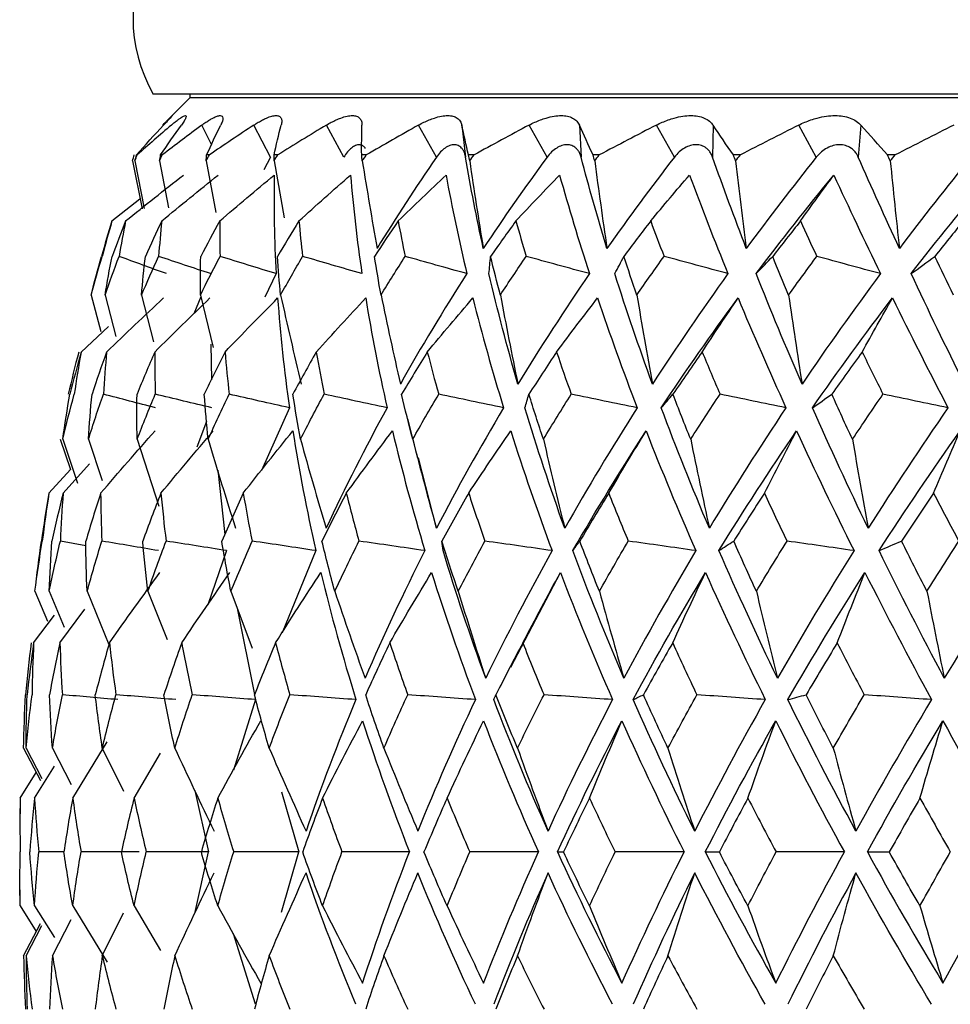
# Paper-space layout '_Back' of a CAD drawing. Header units: millimetres. Extents: x -96 to 25, y -3 to 362.
# Tile 6 of 13: x -22 to -10, y 141 to 154. Entities that reach past the tile are written whole.
import ezdxf

# ---------------------------------------------------------------- set-up
doc = ezdxf.new("R2010")
doc.units = ezdxf.units.MM

psp = doc.layouts.new('_Back')

# ---------------------------------------------------------------- linework, layer by layer
at = {"color": 7, "linetype": 'Continuous', "lineweight": 25}
for p, q in [((20.732, 153.2), (-20.732, 153.2)), ((-20.25, 153.2), (-20.25, 153.15)), ((-20.25, 153.15), (-20.516, 152.884)), ((20.25, 153.15), (-20.25, 153.15)), ((-19.185, 152.367), (-19.405, 152.79)), ((-18.219, 152.367), (-18.447, 152.79)), ((-16.996, 152.367), (-17.231, 152.79)), ((-16.66, 152.79), (-16.611, 152.367)), ((-15.535, 152.367), (-15.773, 152.79)), ((-15.108, 152.79), (-15.087, 152.367)), ((-13.856, 152.367), (-14.093, 152.79)), ((-13.344, 152.79), (-13.351, 152.367)), ((-11.983, 152.367), (-12.215, 152.79)), ((-11.393, 152.79), (-11.428, 152.367)), ((-20.945, 152.397), (-20.953, 152.397)), ((-20.613, 152.397), (-20.635, 152.397)), ((-19.992, 152.397), (-20.028, 152.397)), ((-19.09, 152.397), (-19.139, 152.397)), ((-17.921, 152.397), (-17.982, 152.397)), ((-16.499, 152.397), (-16.572, 152.397)), ((-14.846, 152.397), (-14.929, 152.397)), ((-12.985, 152.397), (-13.077, 152.397)), ((-10.941, 152.397), (-11.042, 152.397)), ((-21.006, 152.317), (-20.881, 151.684)), ((-20.976, 152.317), (-20.852, 151.689)), ((-20.65, 152.317), (-20.53, 151.698)), ((-20.035, 152.317), (-19.907, 151.635)), ((-19.185, 152.367), (-19.274, 152.198)), ((-19.139, 152.317), (-19.004, 151.566)), ((-21.278, 151.525), (-20.908, 151.817)), ((-19.111, 150.83), (-19.262, 150.52)), ((-21.552, 150.548), (-21.426, 150.068)), ((-21.369, 150.548), (-21.227, 150.001)), ((-20.887, 150.548), (-20.729, 149.932)), ((-20.104, 150.523), (-20.198, 150.3)), ((-20.111, 150.548), (-19.941, 149.858)), ((-21.684, 149.796), (-21.324, 150.134)), ((-19.974, 149.898), (-19.966, 149.43)), ((-18.936, 149.06), (-19.306, 148.233)), ((-20.028, 148.879), (-20.158, 148.541)), ((-17.377, 148.914), (-17.246, 148.396)), ((-21.96, 148.645), (-21.826, 148.248)), ((-21.928, 148.645), (-21.733, 148.066)), ((-21.588, 148.645), (-21.408, 148.101)), ((-20.945, 148.645), (-20.661, 147.764)), ((-16.996, 147.472), (-17.234, 148.399)), ((-22.109, 147.933), (-21.826, 148.248)), ((-21.922, 147.933), (-21.576, 148.32)), ((-19.882, 148.236), (-19.789, 147.389)), ((-21.621, 147.239), (-21.958, 147.301)), ((-19.765, 147.176), (-20.014, 146.459)), ((-18.587, 147.176), (-19.032, 146.093)), ((-16.015, 145.637), (-15.359, 146.887)), ((-22.294, 146.639), (-22.128, 146.246)), ((-22.105, 146.639), (-21.908, 146.168)), ((-21.605, 146.639), (-21.317, 145.936)), ((-20.803, 146.639), (-20.551, 146.002)), ((-19.708, 146.639), (-19.427, 145.888)), ((-19.626, 146.418), (-19.396, 145.277)), ((-22.311, 145.96), (-22.037, 146.323)), ((-21.965, 145.96), (-21.637, 146.402)), ((-16.024, 145.642), (-16.156, 145.382)), ((-19.382, 145.21), (-19.676, 144.279)), ((-21.795, 143.911), (-21.343, 144.652)), ((-22.443, 144.571), (-22.22, 144.142)), ((-22.41, 144.571), (-22.202, 144.17)), ((-22.063, 144.571), (-21.817, 144.089)), ((-21.405, 144.571), (-21.124, 144.003)), ((-20.985, 143.911), (-20.638, 144.502)), ((-22.299, 143.911), (-22.037, 144.33)), ((-22.49, 143.911), (-22.276, 144.25)), ((-20.183, 144.012), (-20.004, 143.2)), ((-19.041, 143.994), (-18.81, 143.2)), ((-22.49, 143.911), (-22.495, 143.488)), ((-21.912, 143.2), (-22.243, 143.2)), ((-20.183, 142.388), (-20.004, 143.2)), ((-19.041, 142.406), (-18.81, 143.2)), ((-22.49, 142.489), (-22.495, 142.921)), ((-22.49, 142.489), (-22.276, 142.15)), ((-22.299, 142.489), (-22.037, 142.07)), ((-21.795, 142.489), (-21.343, 141.748)), ((-21.405, 141.829), (-21.124, 142.397)), ((-20.985, 142.489), (-20.638, 141.898)), ((-22.443, 141.829), (-22.22, 142.258)), ((-22.063, 141.829), (-21.817, 142.311)), ((-22.41, 141.829), (-22.202, 142.23)), ((-19.382, 141.19), (-19.676, 142.121))]:
    psp.add_line(p, q, dxfattribs=at)
at = {"color": 8, "linetype": 'Continuous', "lineweight": 25}
psp.add_line((-19.964, 152.533), (-20.09, 152.79), dxfattribs=at)
at = {"color": 7, "linetype": 'Continuous', "lineweight": 25}
for centre, radius, start, end in [((-19, 154.2), 2, 90, 210), ((6.5, 143.2), 29, 171.4394, 172.3797)]:
    psp.add_arc(centre, radius, start, end, dxfattribs=at)
for points, knots in [([(-20.609, 152.79), (-20.596, 152.803), (-20.571, 152.828), (-20.541, 152.859), (-20.512, 152.888), (-20.489, 152.91), (-20.48, 152.919), (-20.486, 152.91), (-20.509, 152.885), (-20.544, 152.846), (-20.579, 152.809), (-20.596, 152.79)], [0, 0, 0, 0, 0.081752, 0.164931, 0.250654, 0.376507, 0.500448, 0.624254, 0.749972, 0.877224, 1, 1, 1, 1]), ([(-20.493, 152.79), (-20.478, 152.803), (-20.448, 152.828), (-20.408, 152.859), (-20.368, 152.888), (-20.332, 152.91), (-20.306, 152.919), (-20.296, 152.91), (-20.303, 152.885), (-20.323, 152.846), (-20.349, 152.809), (-20.362, 152.79)], [0, 0, 0, 0, 0.081752, 0.164931, 0.250654, 0.376507, 0.500448, 0.624254, 0.749972, 0.877224, 1, 1, 1, 1]), ([(-20.09, 152.79), (-20.072, 152.803), (-20.037, 152.828), (-19.989, 152.859), (-19.938, 152.888), (-19.888, 152.91), (-19.847, 152.919), (-19.822, 152.91), (-19.813, 152.885), (-19.817, 152.846), (-19.834, 152.809), (-19.842, 152.79)], [0, 0, 0, 0, 0.081752, 0.164931, 0.250654, 0.376507, 0.500448, 0.624254, 0.749972, 0.877224, 1, 1, 1, 1]), ([(-19.405, 152.79), (-19.385, 152.803), (-19.345, 152.828), (-19.289, 152.859), (-19.228, 152.888), (-19.166, 152.91), (-19.11, 152.919), (-19.069, 152.91), (-19.044, 152.885), (-19.033, 152.846), (-19.04, 152.809), (-19.044, 152.79)], [0, 0, 0, 0, 0.081752, 0.164931, 0.250654, 0.376507, 0.500448, 0.624254, 0.749972, 0.877224, 1, 1, 1, 1]), ([(-18.447, 152.79), (-18.426, 152.803), (-18.382, 152.828), (-18.318, 152.859), (-18.248, 152.888), (-18.174, 152.91), (-18.104, 152.919), (-18.048, 152.91), (-18.008, 152.885), (-17.982, 152.846), (-17.979, 152.809), (-17.978, 152.79)], [0, 0, 0, 0, 0.081752, 0.164931, 0.250654, 0.376507, 0.500448, 0.624254, 0.749972, 0.877224, 1, 1, 1, 1]), ([(-17.231, 152.79), (-17.208, 152.803), (-17.16, 152.828), (-17.091, 152.859), (-17.012, 152.888), (-16.928, 152.91), (-16.845, 152.919), (-16.774, 152.91), (-16.719, 152.885), (-16.678, 152.846), (-16.666, 152.809), (-16.66, 152.79)], [0, 0, 0, 0, 0.081752, 0.164931, 0.250654, 0.376507, 0.500448, 0.624254, 0.749972, 0.877224, 1, 1, 1, 1]), ([(-15.773, 152.79), (-15.748, 152.803), (-15.698, 152.828), (-15.623, 152.859), (-15.537, 152.888), (-15.443, 152.91), (-15.348, 152.919), (-15.265, 152.91), (-15.196, 152.885), (-15.14, 152.846), (-15.119, 152.809), (-15.108, 152.79)], [0, 0, 0, 0, 0.0817521, 0.1649313, 0.2506544, 0.3765067, 0.5004479, 0.6242539, 0.7499719, 0.8772243, 1, 1, 1, 1]), ([(-14.093, 152.79), (-14.067, 152.803), (-14.015, 152.828), (-13.936, 152.859), (-13.844, 152.888), (-13.742, 152.91), (-13.637, 152.919), (-13.541, 152.91), (-13.459, 152.885), (-13.39, 152.846), (-13.359, 152.809), (-13.344, 152.79)], [0, 0, 0, 0, 0.081752, 0.164931, 0.250654, 0.376507, 0.500448, 0.624254, 0.749972, 0.877224, 1, 1, 1, 1]), ([(-12.215, 152.79), (-12.189, 152.803), (-12.136, 152.828), (-12.053, 152.859), (-11.957, 152.888), (-11.848, 152.91), (-11.734, 152.919), (-11.628, 152.91), (-11.534, 152.885), (-11.452, 152.846), (-11.412, 152.809), (-11.393, 152.79)], [0, 0, 0, 0, 0.081752, 0.164931, 0.250654, 0.376507, 0.500448, 0.624254, 0.749972, 0.877224, 1, 1, 1, 1]), ([(-17.935, 152.481), (-17.936, 152.484), (-17.945, 152.503), (-17.972, 152.522), (-18.014, 152.534), (-18.063, 152.523), (-18.116, 152.491), (-18.169, 152.44), (-18.202, 152.392), (-18.219, 152.367)], [0, 0, 0, 0, 0.020185, 0.182968, 0.34646, 0.510092, 0.673148, 0.837406, 1, 1, 1, 1]), ([(-16.611, 152.367), (-16.614, 152.384), (-16.621, 152.416), (-16.64, 152.457), (-16.667, 152.494), (-16.707, 152.523), (-16.761, 152.534), (-16.819, 152.523), (-16.881, 152.491), (-16.942, 152.44), (-16.978, 152.392), (-16.996, 152.367)], [0, 0, 0, 0, 0.083196, 0.165851, 0.250211, 0.374779, 0.499889, 0.625105, 0.749882, 0.875577, 1, 1, 1, 1]), ([(-15.087, 152.367), (-15.092, 152.384), (-15.102, 152.416), (-15.126, 152.457), (-15.161, 152.494), (-15.209, 152.523), (-15.272, 152.534), (-15.34, 152.523), (-15.409, 152.491), (-15.477, 152.44), (-15.516, 152.392), (-15.535, 152.367)], [0, 0, 0, 0, 0.083196, 0.165851, 0.250211, 0.374779, 0.499889, 0.625105, 0.749882, 0.875577, 1, 1, 1, 1]), ([(-13.351, 152.367), (-13.358, 152.384), (-13.371, 152.416), (-13.4, 152.457), (-13.441, 152.494), (-13.497, 152.523), (-13.569, 152.534), (-13.644, 152.523), (-13.721, 152.491), (-13.794, 152.44), (-13.836, 152.392), (-13.856, 152.367)], [0, 0, 0, 0, 0.0831956, 0.1658512, 0.2502114, 0.3747786, 0.4998885, 0.625105, 0.7498817, 0.8755772, 1, 1, 1, 1]), ([(-11.428, 152.367), (-11.436, 152.384), (-11.452, 152.416), (-11.486, 152.457), (-11.533, 152.494), (-11.596, 152.523), (-11.675, 152.534), (-11.758, 152.523), (-11.84, 152.491), (-11.918, 152.44), (-11.961, 152.392), (-11.983, 152.367)], [0, 0, 0, 0, 0.083196, 0.165851, 0.250211, 0.374779, 0.499889, 0.625105, 0.749882, 0.875577, 1, 1, 1, 1])]:
    psp.add_open_spline(points, degree=3, knots=knots, dxfattribs=at)
for points in [[(-20.953, 152.397), (-20.837, 152.529), (-20.718, 152.66), (-20.596, 152.79)], [(-20.493, 152.79), (-20.646, 152.66), (-20.797, 152.529), (-20.945, 152.397)], [(-20.635, 152.397), (-20.547, 152.529), (-20.456, 152.66), (-20.362, 152.79)], [(-20.09, 152.79), (-20.267, 152.66), (-20.441, 152.529), (-20.613, 152.397)], [(-20.028, 152.397), (-19.969, 152.529), (-19.907, 152.66), (-19.842, 152.79)], [(-19.405, 152.79), (-19.603, 152.66), (-19.799, 152.529), (-19.992, 152.397)], [(-19.139, 152.397), (-19.11, 152.529), (-19.079, 152.66), (-19.044, 152.79)], [(-18.447, 152.79), (-18.664, 152.66), (-18.878, 152.529), (-19.09, 152.397)], [(-17.982, 152.397), (-17.984, 152.529), (-17.982, 152.66), (-17.978, 152.79)], [(-17.231, 152.79), (-17.463, 152.66), (-17.692, 152.529), (-17.921, 152.397)], [(-16.572, 152.397), (-16.604, 152.529), (-16.634, 152.66), (-16.66, 152.79)], [(-15.773, 152.79), (-16.016, 152.66), (-16.259, 152.529), (-16.499, 152.397)], [(-14.929, 152.397), (-14.992, 152.529), (-15.051, 152.66), (-15.108, 152.79)], [(-14.093, 152.79), (-14.345, 152.66), (-14.596, 152.529), (-14.846, 152.397)], [(-13.077, 152.397), (-13.169, 152.529), (-13.258, 152.66), (-13.344, 152.79)], [(-12.215, 152.79), (-12.473, 152.66), (-12.729, 152.529), (-12.985, 152.397)], [(-11.042, 152.397), (-11.161, 152.529), (-11.278, 152.66), (-11.393, 152.79)], [(-10.166, 152.79), (-10.425, 152.66), (-10.683, 152.529), (-10.941, 152.397)], [(-21.006, 152.317), (-20.999, 152.344), (-20.991, 152.37), (-20.983, 152.397)], [(-20.976, 152.317), (-20.965, 152.344), (-20.955, 152.37), (-20.945, 152.397)], [(-20.976, 152.317), (-20.968, 152.344), (-20.961, 152.37), (-20.953, 152.397)], [(-20.65, 152.317), (-20.638, 152.344), (-20.626, 152.37), (-20.613, 152.397)], [(-20.65, 152.317), (-20.646, 152.344), (-20.64, 152.37), (-20.635, 152.397)], [(-20.035, 152.317), (-20.021, 152.344), (-20.007, 152.37), (-19.992, 152.397)], [(-20.035, 152.317), (-20.033, 152.344), (-20.03, 152.37), (-20.028, 152.397)], [(-19.139, 152.317), (-19.123, 152.344), (-19.107, 152.37), (-19.09, 152.397)], [(-19.139, 152.317), (-19.139, 152.344), (-19.139, 152.37), (-19.139, 152.397)], [(-17.974, 152.317), (-17.977, 152.344), (-17.979, 152.37), (-17.982, 152.397)], [(-17.974, 152.317), (-17.956, 152.344), (-17.938, 152.37), (-17.921, 152.397)], [(-16.557, 152.317), (-16.562, 152.344), (-16.567, 152.37), (-16.572, 152.397)], [(-16.557, 152.317), (-16.538, 152.344), (-16.518, 152.37), (-16.499, 152.397)], [(-14.907, 152.317), (-14.914, 152.344), (-14.922, 152.37), (-14.929, 152.397)], [(-14.907, 152.317), (-14.887, 152.344), (-14.867, 152.37), (-14.846, 152.397)], [(-13.048, 152.317), (-13.058, 152.344), (-13.068, 152.37), (-13.077, 152.397)], [(-13.048, 152.317), (-13.027, 152.344), (-13.006, 152.37), (-12.985, 152.397)], [(-11.006, 152.317), (-11.018, 152.344), (-11.03, 152.37), (-11.042, 152.397)], [(-11.006, 152.317), (-10.984, 152.344), (-10.963, 152.37), (-10.941, 152.397)], [(-17.974, 152.317), (-17.912, 151.931), (-17.847, 151.547), (-17.779, 151.163)], [(-16.996, 152.367), (-17.269, 151.971), (-17.53, 151.569), (-17.779, 151.163)], [(-16.377, 151.163), (-16.466, 151.569), (-16.544, 151.971), (-16.611, 152.367)], [(-16.557, 152.317), (-16.5, 151.931), (-16.44, 151.547), (-16.377, 151.163)], [(-15.535, 152.367), (-15.827, 151.971), (-16.108, 151.569), (-16.377, 151.163)], [(-14.745, 151.163), (-14.869, 151.569), (-14.983, 151.971), (-15.087, 152.367)], [(-14.907, 152.317), (-14.856, 151.931), (-14.802, 151.547), (-14.745, 151.163)], [(-13.856, 152.367), (-14.163, 151.971), (-14.459, 151.569), (-14.745, 151.163)], [(-12.906, 151.163), (-13.063, 151.569), (-13.211, 151.971), (-13.351, 152.367)], [(-13.048, 152.317), (-13.003, 151.931), (-12.956, 151.547), (-12.906, 151.163)], [(-11.983, 152.367), (-12.299, 151.971), (-12.607, 151.569), (-12.906, 151.163)], [(-10.886, 151.163), (-11.074, 151.569), (-11.254, 151.971), (-11.428, 152.367)], [(-11.006, 152.317), (-10.968, 151.931), (-10.928, 151.547), (-10.886, 151.163)], [(-9.941, 152.367), (-10.264, 151.971), (-10.579, 151.569), (-10.886, 151.163)], [(-21.097, 151.525), (-20.845, 151.729), (-20.591, 151.931), (-20.335, 152.131)], [(-20.621, 151.525), (-20.374, 151.729), (-20.125, 151.931), (-19.876, 152.131)], [(-19.855, 151.525), (-19.617, 151.729), (-19.378, 151.931), (-19.137, 152.131)], [(-19.137, 152.131), (-19.144, 151.703), (-19.135, 151.27), (-19.111, 150.83)], [(-18.81, 151.525), (-18.585, 151.729), (-18.358, 151.931), (-18.13, 152.131)], [(-18.13, 152.131), (-18.094, 151.703), (-18.044, 151.27), (-17.979, 150.83)], [(-17.501, 151.525), (-17.291, 151.729), (-17.081, 151.931), (-16.869, 152.131)], [(-16.869, 152.131), (-16.79, 151.703), (-16.699, 151.27), (-16.594, 150.83)], [(-15.947, 151.525), (-15.756, 151.729), (-15.564, 151.931), (-15.37, 152.131)], [(-15.37, 152.131), (-15.251, 151.703), (-15.119, 151.27), (-14.976, 150.83)], [(-14.168, 151.525), (-13.999, 151.729), (-13.828, 151.931), (-13.656, 152.131)], [(-13.656, 152.131), (-13.497, 151.703), (-13.328, 151.27), (-13.148, 150.83)], [(-12.776, 150.83), (-12.445, 151.27), (-12.103, 151.703), (-11.751, 152.131)], [(-12.191, 151.525), (-12.045, 151.729), (-11.898, 151.931), (-11.751, 152.131)], [(-11.751, 152.131), (-11.554, 151.703), (-11.349, 151.27), (-11.135, 150.83)], [(-10.731, 150.83), (-10.39, 151.27), (-10.04, 151.703), (-9.68, 152.131)], [(-21.278, 151.525), (-21.326, 151.37), (-21.372, 151.214), (-21.415, 151.057)], [(-21.278, 151.525), (-21.323, 151.37), (-21.366, 151.214), (-21.407, 151.057)], [(-21.097, 151.525), (-21.159, 151.37), (-21.218, 151.214), (-21.276, 151.057)], [(-21.097, 151.525), (-21.128, 151.37), (-21.157, 151.214), (-21.183, 151.057)], [(-20.621, 151.525), (-20.695, 151.37), (-20.767, 151.214), (-20.837, 151.057)], [(-20.621, 151.525), (-20.637, 151.37), (-20.65, 151.214), (-20.662, 151.057)], [(-19.855, 151.525), (-19.941, 151.37), (-20.025, 151.214), (-20.106, 151.057)], [(-19.855, 151.525), (-19.856, 151.37), (-19.854, 151.214), (-19.851, 151.057)], [(-18.81, 151.525), (-18.906, 151.37), (-19.001, 151.214), (-19.093, 151.057)], [(-18.81, 151.525), (-18.796, 151.37), (-18.78, 151.214), (-18.762, 151.057)], [(-17.501, 151.525), (-17.607, 151.37), (-17.71, 151.214), (-17.812, 151.057)], [(-17.501, 151.525), (-17.472, 151.37), (-17.441, 151.214), (-17.409, 151.057)], [(-15.947, 151.525), (-16.06, 151.37), (-16.171, 151.214), (-16.281, 151.057)], [(-15.947, 151.525), (-15.903, 151.37), (-15.858, 151.214), (-15.812, 151.057)], [(-14.168, 151.525), (-14.287, 151.37), (-14.405, 151.214), (-14.521, 151.057)], [(-14.168, 151.525), (-14.111, 151.37), (-14.052, 151.214), (-13.992, 151.057)], [(-12.191, 151.525), (-12.314, 151.37), (-12.437, 151.214), (-12.558, 151.057)], [(-12.191, 151.525), (-12.121, 151.37), (-12.049, 151.214), (-11.977, 151.057)], [(-10.043, 151.525), (-10.169, 151.37), (-10.294, 151.214), (-10.418, 151.057)], [(-21.552, 150.548), (-21.506, 150.718), (-21.458, 150.887), (-21.407, 151.057)], [(-21.552, 150.548), (-21.509, 150.718), (-21.463, 150.887), (-21.415, 151.057)], [(-21.369, 150.548), (-21.31, 150.718), (-21.248, 150.887), (-21.183, 151.057)], [(-21.369, 150.548), (-21.341, 150.718), (-21.309, 150.887), (-21.276, 151.057)], [(-20.559, 150.83), (-20.768, 150.906), (-20.975, 150.982), (-21.183, 151.057)], [(-20.887, 150.548), (-20.814, 150.718), (-20.74, 150.887), (-20.662, 151.057)], [(-20.887, 150.548), (-20.873, 150.718), (-20.856, 150.887), (-20.837, 151.057)], [(-19.976, 150.83), (-20.205, 150.906), (-20.434, 150.982), (-20.662, 151.057)], [(-20.111, 150.548), (-20.112, 150.718), (-20.11, 150.887), (-20.106, 151.057)], [(-20.111, 150.548), (-20.027, 150.718), (-19.94, 150.887), (-19.851, 151.057)], [(-19.111, 150.83), (-19.358, 150.906), (-19.605, 150.982), (-19.851, 151.057)], [(-19.052, 150.548), (-19.068, 150.718), (-19.082, 150.887), (-19.093, 151.057)], [(-19.052, 150.548), (-18.958, 150.718), (-18.861, 150.887), (-18.762, 151.057)], [(-17.979, 150.83), (-18.24, 150.906), (-18.501, 150.982), (-18.762, 151.057)], [(-17.727, 150.548), (-17.757, 150.718), (-17.786, 150.887), (-17.812, 151.057)], [(-17.727, 150.548), (-17.623, 150.718), (-17.517, 150.887), (-17.409, 151.057)], [(-16.594, 150.83), (-16.866, 150.906), (-17.137, 150.982), (-17.409, 151.057)], [(-16.302, 150.83), (-16.295, 150.906), (-16.289, 150.982), (-16.281, 151.057)], [(-16.152, 150.548), (-16.197, 150.718), (-16.24, 150.887), (-16.281, 151.057)], [(-16.152, 150.548), (-16.041, 150.718), (-15.927, 150.887), (-15.812, 151.057)], [(-14.976, 150.83), (-15.254, 150.906), (-15.533, 150.982), (-15.812, 151.057)], [(-14.642, 150.83), (-14.602, 150.906), (-14.562, 150.982), (-14.521, 151.057)], [(-14.351, 150.548), (-14.409, 150.718), (-14.466, 150.887), (-14.521, 151.057)], [(-14.351, 150.548), (-14.233, 150.718), (-14.114, 150.887), (-13.992, 151.057)], [(-13.148, 150.83), (-13.429, 150.906), (-13.711, 150.982), (-13.992, 151.057)], [(-12.776, 150.83), (-12.704, 150.906), (-12.631, 150.982), (-12.558, 151.057)], [(-12.348, 150.548), (-12.419, 150.718), (-12.489, 150.887), (-12.558, 151.057)], [(-12.348, 150.548), (-12.226, 150.718), (-12.102, 150.887), (-11.977, 151.057)], [(-11.135, 150.83), (-11.415, 150.906), (-11.696, 150.982), (-11.977, 151.057)], [(-10.731, 150.83), (-10.627, 150.906), (-10.523, 150.982), (-10.418, 151.057)], [(-10.172, 150.548), (-10.255, 150.718), (-10.337, 150.887), (-10.418, 151.057)], [(-16.594, 150.83), (-16.903, 150.35), (-17.196, 149.864), (-17.472, 149.373)], [(-15.92, 149.373), (-16.063, 149.864), (-16.19, 150.35), (-16.302, 150.83)], [(-14.976, 150.83), (-15.306, 150.35), (-15.62, 149.864), (-15.92, 149.373)], [(-14.145, 149.373), (-14.324, 149.864), (-14.49, 150.35), (-14.642, 150.83)], [(-13.148, 150.83), (-13.493, 150.35), (-13.826, 149.864), (-14.145, 149.373)], [(-12.171, 149.373), (-12.384, 149.864), (-12.586, 150.35), (-12.776, 150.83)], [(-11.135, 150.83), (-11.492, 150.35), (-11.837, 149.864), (-12.171, 149.373)], [(-10.026, 149.373), (-10.271, 149.864), (-10.506, 150.35), (-10.731, 150.83)], [(-21.348, 149.796), (-21.1, 150.036), (-20.85, 150.274), (-20.599, 150.509)], [(-20.712, 149.796), (-20.472, 150.036), (-20.229, 150.273), (-19.985, 150.509)], [(-19.785, 149.796), (-19.556, 150.036), (-19.324, 150.274), (-19.091, 150.509)], [(-19.091, 150.509), (-19.057, 150.031), (-19.005, 149.548), (-18.936, 149.06)], [(-19.052, 150.548), (-18.965, 150.155), (-18.874, 149.764), (-18.779, 149.373)], [(-18.581, 149.796), (-18.365, 150.036), (-18.148, 150.274), (-17.929, 150.509)], [(-17.929, 150.509), (-17.851, 150.031), (-17.757, 149.548), (-17.647, 149.06)], [(-17.727, 150.548), (-17.645, 150.155), (-17.561, 149.764), (-17.472, 149.373)], [(-17.116, 149.796), (-16.917, 150.036), (-16.717, 150.274), (-16.515, 150.509)], [(-16.515, 150.509), (-16.395, 150.031), (-16.26, 149.548), (-16.11, 149.06)], [(-16.152, 150.548), (-16.078, 150.155), (-16.001, 149.764), (-15.92, 149.373)], [(-15.41, 149.796), (-15.231, 150.036), (-15.051, 150.273), (-14.87, 150.509)], [(-14.87, 150.509), (-14.709, 150.031), (-14.534, 149.548), (-14.347, 149.06)], [(-14.351, 150.548), (-14.285, 150.155), (-14.216, 149.764), (-14.145, 149.373)], [(-14.029, 149.06), (-13.705, 149.548), (-13.367, 150.031), (-13.015, 150.509)], [(-13.489, 149.796), (-13.332, 150.036), (-13.174, 150.274), (-13.015, 150.509)], [(-13.015, 150.509), (-12.816, 150.031), (-12.605, 149.548), (-12.383, 149.06)], [(-12.348, 150.548), (-12.291, 150.155), (-12.232, 149.764), (-12.171, 149.373)], [(-12.033, 149.06), (-11.693, 149.548), (-11.342, 150.031), (-10.978, 150.509)], [(-11.377, 149.796), (-11.245, 150.036), (-11.112, 150.274), (-10.978, 150.509)], [(-10.978, 150.509), (-10.743, 150.031), (-10.498, 149.548), (-10.245, 149.06)], [(-21.716, 149.796), (-21.765, 149.611), (-21.812, 149.425), (-21.855, 149.239)], [(-21.684, 149.796), (-21.737, 149.611), (-21.786, 149.425), (-21.833, 149.239)], [(-21.684, 149.796), (-21.718, 149.611), (-21.748, 149.425), (-21.776, 149.239)], [(-21.348, 149.796), (-21.415, 149.611), (-21.48, 149.425), (-21.541, 149.239)], [(-21.348, 149.796), (-21.365, 149.611), (-21.38, 149.425), (-21.391, 149.239)], [(-20.712, 149.796), (-20.794, 149.611), (-20.872, 149.425), (-20.947, 149.239)], [(-20.712, 149.796), (-20.713, 149.611), (-20.711, 149.425), (-20.707, 149.239)], [(-19.785, 149.796), (-19.88, 149.611), (-19.971, 149.425), (-20.06, 149.239)], [(-19.785, 149.796), (-19.77, 149.611), (-19.752, 149.425), (-19.731, 149.239)], [(-18.581, 149.796), (-18.687, 149.611), (-18.79, 149.425), (-18.89, 149.239)], [(-18.581, 149.796), (-18.549, 149.611), (-18.515, 149.425), (-18.478, 149.239)], [(-17.116, 149.796), (-17.232, 149.611), (-17.345, 149.425), (-17.455, 149.239)], [(-17.116, 149.796), (-17.068, 149.611), (-17.018, 149.425), (-16.966, 149.239)], [(-15.41, 149.796), (-15.534, 149.611), (-15.656, 149.425), (-15.775, 149.239)], [(-15.41, 149.796), (-15.348, 149.611), (-15.283, 149.425), (-15.216, 149.239)], [(-13.489, 149.796), (-13.619, 149.611), (-13.748, 149.425), (-13.874, 149.239)], [(-13.489, 149.796), (-13.411, 149.611), (-13.333, 149.425), (-13.253, 149.239)], [(-11.377, 149.796), (-11.513, 149.611), (-11.647, 149.425), (-11.778, 149.239)], [(-11.377, 149.796), (-11.287, 149.611), (-11.195, 149.425), (-11.103, 149.239)], [(-21.928, 148.645), (-21.881, 148.843), (-21.83, 149.042), (-21.776, 149.239)], [(-21.928, 148.645), (-21.899, 148.843), (-21.868, 149.042), (-21.833, 149.239)], [(-21.588, 148.645), (-21.526, 148.843), (-21.46, 149.042), (-21.391, 149.239)], [(-21.588, 148.645), (-21.576, 148.843), (-21.56, 149.042), (-21.541, 149.239)], [(-20.702, 149.06), (-20.932, 149.12), (-21.162, 149.18), (-21.391, 149.239)], [(-20.945, 148.645), (-20.949, 148.843), (-20.95, 149.042), (-20.947, 149.239)], [(-20.945, 148.645), (-20.869, 148.843), (-20.789, 149.042), (-20.707, 149.239)], [(-19.959, 149.06), (-20.208, 149.12), (-20.458, 149.18), (-20.707, 149.239)], [(-20.008, 148.645), (-20.028, 148.843), (-20.045, 149.042), (-20.06, 149.239)], [(-20.008, 148.645), (-19.919, 148.843), (-19.826, 149.042), (-19.731, 149.239)], [(-18.936, 149.06), (-19.201, 149.12), (-19.466, 149.18), (-19.731, 149.239)], [(-18.79, 148.645), (-18.826, 148.843), (-18.859, 149.042), (-18.89, 149.239)], [(-18.79, 148.645), (-18.689, 148.843), (-18.585, 149.042), (-18.478, 149.239)], [(-17.647, 149.06), (-17.924, 149.12), (-18.201, 149.18), (-18.478, 149.239)], [(-17.308, 148.645), (-17.36, 148.843), (-17.409, 149.042), (-17.455, 149.239)], [(-17.308, 148.645), (-17.197, 148.843), (-17.083, 149.042), (-16.966, 149.239)], [(-16.11, 149.06), (-16.395, 149.12), (-16.681, 149.18), (-16.966, 149.239)], [(-15.828, 149.06), (-15.811, 149.12), (-15.794, 149.18), (-15.775, 149.239)], [(-15.584, 148.645), (-15.65, 148.843), (-15.714, 149.042), (-15.775, 149.239)], [(-15.584, 148.645), (-15.464, 148.843), (-15.341, 149.042), (-15.216, 149.239)], [(-14.347, 149.06), (-14.637, 149.12), (-14.926, 149.18), (-15.216, 149.239)], [(-14.029, 149.06), (-13.978, 149.12), (-13.926, 149.18), (-13.874, 149.239)], [(-13.64, 148.645), (-13.72, 148.843), (-13.798, 149.042), (-13.874, 149.239)], [(-13.64, 148.645), (-13.513, 148.843), (-13.384, 149.042), (-13.253, 149.239)], [(-12.383, 149.06), (-12.672, 149.12), (-12.962, 149.18), (-13.253, 149.239)], [(-12.033, 149.06), (-11.949, 149.12), (-11.864, 149.18), (-11.778, 149.239)], [(-11.505, 148.645), (-11.598, 148.843), (-11.689, 149.042), (-11.778, 149.239)], [(-11.505, 148.645), (-11.373, 148.843), (-11.239, 149.042), (-11.103, 149.239)], [(-10.245, 149.06), (-10.53, 149.12), (-10.816, 149.18), (-11.103, 149.239)], [(-17.647, 149.06), (-17.934, 148.534), (-18.202, 148.005), (-18.451, 147.472)], [(-16.11, 149.06), (-16.423, 148.534), (-16.718, 148.005), (-16.996, 147.472)], [(-15.303, 147.472), (-15.494, 148.005), (-15.669, 148.534), (-15.828, 149.06)], [(-14.347, 149.06), (-14.681, 148.534), (-15, 148.005), (-15.303, 147.472)], [(-13.394, 147.472), (-13.621, 148.005), (-13.832, 148.534), (-14.029, 149.06)], [(-12.383, 149.06), (-12.734, 148.534), (-13.071, 148.005), (-13.394, 147.472)], [(-11.298, 147.472), (-11.556, 148.005), (-11.801, 148.534), (-12.033, 149.06)], [(-10.245, 149.06), (-10.607, 148.534), (-10.958, 148.005), (-11.298, 147.472)], [(-21.427, 147.933), (-21.19, 148.21), (-20.951, 148.484), (-20.709, 148.755)], [(-20.631, 147.933), (-20.403, 148.21), (-20.172, 148.484), (-19.94, 148.755)], [(-19.545, 147.933), (-19.329, 148.21), (-19.111, 148.484), (-18.89, 148.755)], [(-18.89, 148.755), (-18.809, 148.233), (-18.708, 147.707), (-18.587, 147.176)], [(-18.185, 147.933), (-17.984, 148.21), (-17.781, 148.484), (-17.576, 148.755)], [(-17.576, 148.755), (-17.451, 148.233), (-17.309, 147.707), (-17.148, 147.176)], [(-16.57, 147.933), (-16.387, 148.21), (-16.202, 148.484), (-16.015, 148.755)], [(-16.015, 148.755), (-15.849, 148.233), (-15.667, 147.707), (-15.469, 147.176)], [(-15.195, 147.176), (-14.889, 147.707), (-14.567, 148.233), (-14.229, 148.755)], [(-14.722, 147.933), (-14.559, 148.21), (-14.395, 148.484), (-14.229, 148.755)], [(-14.229, 148.755), (-14.024, 148.233), (-13.805, 147.707), (-13.572, 147.176)], [(-13.267, 147.176), (-12.941, 147.707), (-12.599, 148.233), (-12.243, 148.755)], [(-12.668, 147.933), (-12.527, 148.21), (-12.386, 148.484), (-12.243, 148.755)], [(-12.243, 148.755), (-12.002, 148.233), (-11.749, 147.707), (-11.485, 147.176)], [(-11.154, 147.176), (-10.81, 147.707), (-10.454, 148.233), (-10.086, 148.755)], [(-10.435, 147.933), (-10.32, 148.21), (-10.203, 148.484), (-10.086, 148.755)], [(-20.008, 148.645), (-19.892, 148.252), (-19.771, 147.861), (-19.647, 147.472)], [(-18.79, 148.645), (-18.681, 148.252), (-18.568, 147.861), (-18.451, 147.472)], [(-17.308, 148.645), (-17.208, 148.252), (-17.104, 147.861), (-16.996, 147.472)], [(-15.584, 148.645), (-15.493, 148.252), (-15.399, 147.861), (-15.303, 147.472)], [(-13.64, 148.645), (-13.561, 148.252), (-13.479, 147.861), (-13.394, 147.472)], [(-11.505, 148.645), (-11.438, 148.252), (-11.369, 147.861), (-11.298, 147.472)], [(-22.109, 147.933), (-22.146, 147.723), (-22.179, 147.512), (-22.208, 147.301)], [(-22.109, 147.933), (-22.142, 147.723), (-22.172, 147.512), (-22.197, 147.301)], [(-21.922, 147.933), (-21.975, 147.723), (-22.025, 147.512), (-22.07, 147.301)], [(-21.922, 147.933), (-21.938, 147.723), (-21.95, 147.512), (-21.958, 147.301)], [(-21.427, 147.933), (-21.496, 147.723), (-21.561, 147.512), (-21.623, 147.301)], [(-21.427, 147.933), (-21.425, 147.723), (-21.42, 147.512), (-21.411, 147.301)], [(-20.631, 147.933), (-20.715, 147.723), (-20.795, 147.512), (-20.872, 147.301)], [(-20.631, 147.933), (-20.612, 147.723), (-20.589, 147.512), (-20.564, 147.301)], [(-19.545, 147.933), (-19.643, 147.723), (-19.737, 147.512), (-19.828, 147.301)], [(-19.545, 147.933), (-19.509, 147.723), (-19.47, 147.512), (-19.427, 147.301)], [(-18.185, 147.933), (-18.295, 147.723), (-18.402, 147.512), (-18.506, 147.301)], [(-18.185, 147.933), (-18.132, 147.723), (-18.077, 147.512), (-18.018, 147.301)], [(-16.57, 147.933), (-16.691, 147.723), (-16.809, 147.512), (-16.924, 147.301)], [(-16.57, 147.933), (-16.501, 147.723), (-16.43, 147.512), (-16.356, 147.301)], [(-14.722, 147.933), (-14.852, 147.723), (-14.979, 147.512), (-15.104, 147.301)], [(-14.722, 147.933), (-14.638, 147.723), (-14.552, 147.512), (-14.464, 147.301)], [(-12.668, 147.933), (-12.805, 147.723), (-12.94, 147.512), (-13.072, 147.301)], [(-12.668, 147.933), (-12.57, 147.723), (-12.471, 147.512), (-12.369, 147.301)], [(-10.435, 147.933), (-10.578, 147.723), (-10.719, 147.512), (-10.857, 147.301)], [(-10.435, 147.933), (-10.325, 147.723), (-10.214, 147.512), (-10.101, 147.301)], [(-22.294, 146.639), (-22.266, 146.86), (-22.233, 147.081), (-22.197, 147.301)], [(-22.294, 146.639), (-22.269, 146.86), (-22.24, 147.081), (-22.208, 147.301)], [(-22.105, 146.639), (-22.06, 146.86), (-22.011, 147.081), (-21.958, 147.301)], [(-22.105, 146.639), (-22.097, 146.86), (-22.086, 147.081), (-22.07, 147.301)], [(-21.605, 146.639), (-21.615, 146.86), (-21.621, 147.081), (-21.623, 147.301)], [(-21.605, 146.639), (-21.544, 146.86), (-21.48, 147.081), (-21.411, 147.301)], [(-20.665, 147.176), (-20.914, 147.218), (-21.163, 147.26), (-21.411, 147.301)], [(-20.803, 146.639), (-20.83, 146.86), (-20.853, 147.081), (-20.872, 147.301)], [(-20.803, 146.639), (-20.727, 146.86), (-20.647, 147.081), (-20.564, 147.301)], [(-19.765, 147.176), (-20.031, 147.218), (-20.298, 147.26), (-20.564, 147.301)], [(-19.708, 146.639), (-19.752, 146.86), (-19.792, 147.081), (-19.828, 147.301)], [(-19.708, 146.639), (-19.618, 146.86), (-19.524, 147.081), (-19.427, 147.301)], [(-18.587, 147.176), (-18.867, 147.218), (-19.147, 147.26), (-19.427, 147.301)], [(-18.337, 146.639), (-18.396, 146.86), (-18.453, 147.081), (-18.506, 147.301)], [(-18.337, 146.639), (-18.234, 146.86), (-18.127, 147.081), (-18.018, 147.301)], [(-17.148, 147.176), (-17.438, 147.218), (-17.728, 147.26), (-18.018, 147.301)], [(-16.708, 146.639), (-16.783, 146.86), (-16.855, 147.081), (-16.924, 147.301)], [(-16.909, 147.176), (-16.914, 147.218), (-16.919, 147.26), (-16.924, 147.301)], [(-16.708, 146.639), (-16.593, 146.86), (-16.476, 147.081), (-16.356, 147.301)], [(-15.469, 147.176), (-15.764, 147.218), (-16.06, 147.26), (-16.356, 147.301)], [(-15.195, 147.176), (-15.165, 147.218), (-15.135, 147.26), (-15.104, 147.301)], [(-14.845, 146.639), (-14.934, 146.86), (-15.02, 147.081), (-15.104, 147.301)], [(-14.845, 146.639), (-14.72, 146.86), (-14.594, 147.081), (-14.464, 147.301)], [(-13.572, 147.176), (-13.869, 147.218), (-14.167, 147.26), (-14.464, 147.301)], [(-13.267, 147.176), (-13.203, 147.218), (-13.138, 147.26), (-13.072, 147.301)], [(-12.773, 146.639), (-12.875, 146.86), (-12.975, 147.081), (-13.072, 147.301)], [(-12.773, 146.639), (-12.641, 146.86), (-12.506, 147.081), (-12.369, 147.301)], [(-11.485, 147.176), (-11.78, 147.218), (-12.074, 147.26), (-12.369, 147.301)], [(-11.154, 147.176), (-11.056, 147.218), (-10.957, 147.26), (-10.857, 147.301)], [(-10.522, 146.639), (-10.636, 146.86), (-10.748, 147.081), (-10.857, 147.301)], [(-10.522, 146.639), (-10.383, 146.86), (-10.243, 147.081), (-10.101, 147.301)], [(-17.148, 147.176), (-17.432, 146.617), (-17.695, 146.056), (-17.938, 145.492)], [(-16.345, 145.492), (-16.552, 146.056), (-16.74, 146.617), (-16.909, 147.176)], [(-15.469, 147.176), (-15.779, 146.617), (-16.071, 146.056), (-16.345, 145.492)], [(-14.522, 145.492), (-14.764, 146.056), (-14.988, 146.617), (-15.195, 147.176)], [(-13.572, 147.176), (-13.905, 146.617), (-14.221, 146.056), (-14.522, 145.492)], [(-12.495, 145.492), (-12.768, 146.056), (-13.025, 146.617), (-13.267, 147.176)], [(-11.485, 147.176), (-11.835, 146.617), (-12.172, 146.056), (-12.495, 145.492)], [(-10.293, 145.492), (-10.593, 146.056), (-10.88, 146.617), (-11.154, 147.176)], [(-9.236, 147.176), (-9.6, 146.617), (-9.952, 146.056), (-10.293, 145.492)], [(-21.311, 145.96), (-21.091, 146.272), (-20.869, 146.58), (-20.644, 146.887)], [(-20.357, 145.96), (-20.148, 146.272), (-19.935, 146.58), (-19.72, 146.887)], [(-19.118, 145.96), (-18.921, 146.272), (-18.722, 146.58), (-18.52, 146.887)], [(-18.52, 146.887), (-18.386, 146.331), (-18.232, 145.772), (-18.058, 145.21)], [(-17.611, 145.96), (-17.429, 146.272), (-17.245, 146.58), (-17.059, 146.887)], [(-17.059, 146.887), (-16.885, 146.331), (-16.692, 145.772), (-16.48, 145.21)], [(-15.856, 145.96), (-15.692, 146.272), (-15.527, 146.58), (-15.359, 146.887)], [(-15.359, 146.887), (-15.147, 146.331), (-14.917, 145.772), (-14.671, 145.21)], [(-14.399, 145.21), (-14.098, 145.772), (-13.779, 146.331), (-13.444, 146.887)], [(-13.878, 145.96), (-13.735, 146.272), (-13.591, 146.58), (-13.444, 146.887)], [(-13.444, 146.887), (-13.196, 146.331), (-12.933, 145.772), (-12.656, 145.21)], [(-12.358, 145.21), (-12.033, 145.772), (-11.694, 146.331), (-11.34, 146.887)], [(-11.706, 145.96), (-11.586, 146.272), (-11.463, 146.58), (-11.34, 146.887)], [(-11.34, 146.887), (-11.059, 146.331), (-10.767, 145.772), (-10.463, 145.21)], [(-18.337, 146.639), (-18.207, 146.255), (-18.074, 145.873), (-17.938, 145.492)], [(-16.708, 146.639), (-16.59, 146.255), (-16.469, 145.873), (-16.345, 145.492)], [(-14.845, 146.639), (-14.74, 146.255), (-14.632, 145.873), (-14.522, 145.492)], [(-12.773, 146.639), (-12.683, 146.255), (-12.59, 145.873), (-12.495, 145.492)], [(-10.522, 146.639), (-10.448, 146.255), (-10.372, 145.873), (-10.293, 145.492)], [(-22.344, 145.96), (-22.373, 145.732), (-22.397, 145.503), (-22.418, 145.274)], [(-22.311, 145.96), (-22.343, 145.732), (-22.372, 145.503), (-22.396, 145.274)], [(-22.311, 145.96), (-22.322, 145.732), (-22.329, 145.503), (-22.332, 145.274)], [(-21.965, 145.96), (-22.015, 145.732), (-22.06, 145.503), (-22.102, 145.274)], [(-21.965, 145.96), (-21.958, 145.732), (-21.947, 145.503), (-21.932, 145.274)], [(-21.311, 145.96), (-21.377, 145.732), (-21.439, 145.503), (-21.498, 145.274)], [(-21.311, 145.96), (-21.286, 145.732), (-21.257, 145.503), (-21.225, 145.274)], [(-20.357, 145.96), (-20.439, 145.732), (-20.518, 145.503), (-20.592, 145.274)], [(-20.357, 145.96), (-20.315, 145.732), (-20.269, 145.503), (-20.219, 145.274)], [(-19.118, 145.96), (-19.215, 145.732), (-19.308, 145.503), (-19.397, 145.274)], [(-19.118, 145.96), (-19.059, 145.732), (-18.996, 145.503), (-18.93, 145.274)], [(-17.611, 145.96), (-17.72, 145.732), (-17.826, 145.503), (-17.929, 145.274)], [(-17.611, 145.96), (-17.535, 145.732), (-17.457, 145.503), (-17.375, 145.274)], [(-15.856, 145.96), (-15.977, 145.732), (-16.095, 145.503), (-16.21, 145.274)], [(-15.856, 145.96), (-15.766, 145.732), (-15.672, 145.503), (-15.576, 145.274)], [(-13.878, 145.96), (-14.01, 145.732), (-14.138, 145.503), (-14.264, 145.274)], [(-13.878, 145.96), (-13.774, 145.732), (-13.668, 145.503), (-13.559, 145.274)], [(-11.706, 145.96), (-11.845, 145.732), (-11.982, 145.503), (-12.117, 145.274)], [(-11.706, 145.96), (-11.59, 145.732), (-11.471, 145.503), (-11.351, 145.274)], [(-22.443, 144.571), (-22.439, 144.806), (-22.43, 145.04), (-22.418, 145.274)], [(-22.41, 144.571), (-22.388, 144.806), (-22.362, 145.04), (-22.332, 145.274)], [(-22.41, 144.571), (-22.41, 144.806), (-22.405, 145.04), (-22.396, 145.274)], [(-22.063, 144.571), (-22.08, 144.806), (-22.093, 145.04), (-22.102, 145.274)], [(-22.063, 144.571), (-22.023, 144.806), (-21.98, 145.04), (-21.932, 145.274)], [(-21.2, 145.21), (-21.444, 145.231), (-21.688, 145.253), (-21.932, 145.274)], [(-21.405, 144.571), (-21.44, 144.806), (-21.471, 145.04), (-21.498, 145.274)], [(-21.405, 144.571), (-21.349, 144.806), (-21.289, 145.04), (-21.225, 145.274)], [(-20.434, 145.21), (-20.698, 145.231), (-20.962, 145.253), (-21.225, 145.274)], [(-20.448, 144.571), (-20.5, 144.806), (-20.548, 145.04), (-20.592, 145.274)], [(-20.448, 144.571), (-20.375, 144.806), (-20.299, 145.04), (-20.219, 145.274)], [(-19.382, 145.21), (-19.661, 145.231), (-19.94, 145.253), (-20.219, 145.274)], [(-19.203, 144.571), (-19.271, 144.806), (-19.336, 145.04), (-19.397, 145.274)], [(-19.203, 144.571), (-19.115, 144.806), (-19.025, 145.04), (-18.93, 145.274)], [(-18.058, 145.21), (-18.349, 145.231), (-18.64, 145.253), (-18.93, 145.274)], [(-17.689, 144.571), (-17.773, 144.806), (-17.853, 145.04), (-17.929, 145.274)], [(-17.689, 144.571), (-17.587, 144.806), (-17.483, 145.04), (-17.375, 145.274)], [(-16.48, 145.21), (-16.779, 145.231), (-17.077, 145.253), (-17.375, 145.274)], [(-16.239, 145.21), (-16.23, 145.231), (-16.221, 145.253), (-16.21, 145.274)], [(-15.926, 144.571), (-16.024, 144.806), (-16.119, 145.04), (-16.21, 145.274)], [(-15.926, 144.571), (-15.812, 144.806), (-15.696, 145.04), (-15.576, 145.274)], [(-14.671, 145.21), (-14.973, 145.231), (-15.275, 145.253), (-15.576, 145.274)], [(-14.399, 145.21), (-14.355, 145.231), (-14.31, 145.253), (-14.264, 145.274)], [(-13.94, 144.571), (-14.051, 144.806), (-14.159, 145.04), (-14.264, 145.274)], [(-13.94, 144.571), (-13.815, 144.806), (-13.688, 145.04), (-13.559, 145.274)], [(-12.656, 145.21), (-12.957, 145.231), (-13.258, 145.253), (-13.559, 145.274)], [(-12.358, 145.21), (-12.278, 145.231), (-12.198, 145.253), (-12.117, 145.274)], [(-11.758, 144.571), (-11.88, 144.806), (-12, 145.04), (-12.117, 145.274)], [(-11.758, 144.571), (-11.624, 144.806), (-11.489, 145.04), (-11.351, 145.274)], [(-10.463, 145.21), (-10.759, 145.231), (-11.055, 145.253), (-11.351, 145.274)], [(-18.058, 145.21), (-18.299, 144.633), (-18.519, 144.055), (-18.717, 143.476)], [(-16.48, 145.21), (-16.754, 144.633), (-17.007, 144.055), (-17.241, 143.476)], [(-15.523, 143.476), (-15.781, 144.055), (-16.02, 144.633), (-16.239, 145.21)], [(-14.671, 145.21), (-14.973, 144.633), (-15.257, 144.055), (-15.523, 143.476)], [(-13.587, 143.476), (-13.875, 144.055), (-14.146, 144.633), (-14.399, 145.21)], [(-12.656, 145.21), (-12.982, 144.633), (-13.292, 144.055), (-13.587, 143.476)], [(-11.46, 143.476), (-11.775, 144.055), (-12.074, 144.633), (-12.358, 145.21)], [(-10.463, 145.21), (-10.808, 144.633), (-11.141, 144.055), (-11.46, 143.476)], [(-19.881, 143.911), (-19.695, 144.254), (-19.506, 144.594), (-19.313, 144.931)], [(-18.498, 143.911), (-18.325, 144.254), (-18.149, 144.594), (-17.97, 144.931)], [(-17.97, 144.931), (-17.784, 144.355), (-17.578, 143.778), (-17.351, 143.2)], [(-16.855, 143.911), (-16.697, 144.254), (-16.537, 144.594), (-16.373, 144.931)], [(-16.373, 144.931), (-16.151, 144.355), (-15.909, 143.778), (-15.649, 143.2)], [(-15.398, 143.2), (-15.133, 143.778), (-14.85, 144.355), (-14.548, 144.931)], [(-14.975, 143.911), (-14.835, 144.254), (-14.692, 144.594), (-14.548, 144.931)], [(-14.548, 144.931), (-14.29, 144.355), (-14.017, 143.778), (-13.727, 143.2)], [(-13.448, 143.2), (-13.154, 143.778), (-12.844, 144.355), (-12.517, 144.931)], [(-12.885, 143.911), (-12.765, 144.254), (-12.642, 144.594), (-12.517, 144.931)], [(-12.517, 144.931), (-12.23, 144.355), (-11.928, 143.778), (-11.612, 143.2)], [(-11.309, 143.2), (-10.991, 143.778), (-10.658, 144.355), (-10.311, 144.931)], [(-10.615, 143.911), (-10.515, 144.254), (-10.414, 144.594), (-10.311, 144.931)], [(-10.311, 144.931), (-9.997, 144.355), (-9.671, 143.778), (-9.335, 143.2)], [(-20.448, 144.571), (-20.279, 144.204), (-20.106, 143.839), (-19.93, 143.476)], [(-19.203, 144.571), (-19.044, 144.204), (-18.882, 143.839), (-18.717, 143.476)], [(-17.689, 144.571), (-17.543, 144.204), (-17.393, 143.839), (-17.241, 143.476)], [(-15.926, 144.571), (-15.795, 144.204), (-15.66, 143.839), (-15.523, 143.476)], [(-13.94, 144.571), (-13.825, 144.204), (-13.707, 143.839), (-13.587, 143.476)], [(-11.758, 144.571), (-11.661, 144.204), (-11.562, 143.839), (-11.46, 143.476)], [(-22.49, 143.911), (-22.493, 143.675), (-22.493, 143.438), (-22.488, 143.2)], [(-22.299, 143.911), (-22.324, 143.675), (-22.346, 143.438), (-22.362, 143.2)], [(-22.299, 143.911), (-22.285, 143.675), (-22.266, 143.438), (-22.243, 143.2)], [(-21.795, 143.911), (-21.838, 143.675), (-21.877, 143.438), (-21.912, 143.2)], [(-21.795, 143.911), (-21.763, 143.675), (-21.727, 143.438), (-21.686, 143.2)], [(-20.985, 143.911), (-21.046, 143.675), (-21.102, 143.438), (-21.153, 143.2)], [(-20.985, 143.911), (-20.936, 143.675), (-20.883, 143.438), (-20.825, 143.2)], [(-19.881, 143.911), (-19.957, 143.675), (-20.03, 143.438), (-20.098, 143.2)], [(-19.881, 143.911), (-19.815, 143.675), (-19.745, 143.438), (-19.671, 143.2)], [(-18.498, 143.911), (-18.589, 143.675), (-18.677, 143.438), (-18.761, 143.2)], [(-18.498, 143.911), (-18.416, 143.675), (-18.331, 143.438), (-18.242, 143.2)], [(-16.855, 143.911), (-16.96, 143.675), (-17.062, 143.438), (-17.16, 143.2)], [(-16.855, 143.911), (-16.758, 143.675), (-16.659, 143.438), (-16.556, 143.2)], [(-14.975, 143.911), (-15.092, 143.675), (-15.207, 143.438), (-15.318, 143.2)], [(-14.975, 143.911), (-14.866, 143.675), (-14.753, 143.438), (-14.637, 143.2)], [(-12.885, 143.911), (-13.013, 143.675), (-13.139, 143.438), (-13.262, 143.2)], [(-12.885, 143.911), (-12.764, 143.675), (-12.64, 143.438), (-12.514, 143.2)], [(-10.615, 143.911), (-10.751, 143.675), (-10.886, 143.438), (-11.019, 143.2)], [(-10.615, 143.911), (-10.483, 143.675), (-10.35, 143.438), (-10.214, 143.2)], [(-22.49, 142.489), (-22.493, 142.725), (-22.493, 142.962), (-22.488, 143.2)], [(-22.299, 142.489), (-22.324, 142.725), (-22.346, 142.962), (-22.362, 143.2)], [(-22.299, 142.489), (-22.285, 142.725), (-22.266, 142.962), (-22.243, 143.2)], [(-21.795, 142.489), (-21.838, 142.725), (-21.877, 142.962), (-21.912, 143.2)], [(-21.795, 142.489), (-21.763, 142.725), (-21.727, 142.962), (-21.686, 143.2)], [(-20.918, 143.2), (-21.174, 143.2), (-21.431, 143.2), (-21.686, 143.2)], [(-20.985, 142.489), (-21.046, 142.725), (-21.102, 142.962), (-21.153, 143.2)], [(-20.985, 142.489), (-20.936, 142.725), (-20.883, 142.962), (-20.825, 143.2)], [(-20.004, 143.2), (-20.278, 143.2), (-20.552, 143.2), (-20.825, 143.2)], [(-19.881, 142.489), (-19.957, 142.725), (-20.03, 142.962), (-20.098, 143.2)], [(-19.881, 142.489), (-19.815, 142.725), (-19.745, 142.962), (-19.671, 143.2)], [(-18.81, 143.2), (-19.097, 143.2), (-19.384, 143.2), (-19.671, 143.2)], [(-18.498, 142.489), (-18.589, 142.725), (-18.677, 142.962), (-18.761, 143.2)], [(-18.498, 142.489), (-18.416, 142.725), (-18.331, 142.962), (-18.242, 143.2)], [(-17.351, 143.2), (-17.648, 143.2), (-17.945, 143.2), (-18.242, 143.2)], [(-17.97, 141.469), (-17.784, 142.045), (-17.578, 142.622), (-17.351, 143.2)], [(-16.855, 142.489), (-16.96, 142.725), (-17.062, 142.962), (-17.16, 143.2)], [(-16.855, 142.489), (-16.758, 142.725), (-16.659, 142.962), (-16.556, 143.2)], [(-15.649, 143.2), (-15.951, 143.2), (-16.253, 143.2), (-16.556, 143.2)], [(-16.373, 141.469), (-16.151, 142.045), (-15.909, 142.622), (-15.649, 143.2)], [(-15.398, 143.2), (-15.133, 142.622), (-14.85, 142.045), (-14.548, 141.469)], [(-15.398, 143.2), (-15.372, 143.2), (-15.346, 143.2), (-15.318, 143.2)], [(-14.975, 142.489), (-15.092, 142.725), (-15.207, 142.962), (-15.318, 143.2)], [(-14.975, 142.489), (-14.866, 142.725), (-14.753, 142.962), (-14.637, 143.2)], [(-13.727, 143.2), (-14.03, 143.2), (-14.334, 143.2), (-14.637, 143.2)], [(-14.548, 141.469), (-14.29, 142.045), (-14.017, 142.622), (-13.727, 143.2)], [(-13.448, 143.2), (-13.154, 142.622), (-12.844, 142.045), (-12.517, 141.469)], [(-13.448, 143.2), (-13.387, 143.2), (-13.324, 143.2), (-13.262, 143.2)], [(-12.885, 142.489), (-13.013, 142.725), (-13.139, 142.962), (-13.262, 143.2)], [(-12.885, 142.489), (-12.764, 142.725), (-12.64, 142.962), (-12.514, 143.2)], [(-12.517, 141.469), (-12.23, 142.045), (-11.928, 142.622), (-11.612, 143.2)], [(-11.612, 143.2), (-11.913, 143.2), (-12.213, 143.2), (-12.514, 143.2)], [(-11.309, 143.2), (-10.991, 142.622), (-10.658, 142.045), (-10.311, 141.469)], [(-11.309, 143.2), (-11.213, 143.2), (-11.116, 143.2), (-11.019, 143.2)], [(-10.615, 142.489), (-10.751, 142.725), (-10.886, 142.962), (-11.019, 143.2)], [(-10.615, 142.489), (-10.483, 142.725), (-10.35, 142.962), (-10.214, 143.2)], [(-10.311, 141.469), (-9.997, 142.045), (-9.671, 142.622), (-9.335, 143.2)], [(-20.448, 141.829), (-20.279, 142.196), (-20.106, 142.561), (-19.93, 142.924)], [(-19.203, 141.829), (-19.044, 142.196), (-18.882, 142.561), (-18.717, 142.924)], [(-18.058, 141.19), (-18.299, 141.767), (-18.519, 142.345), (-18.717, 142.924)], [(-17.689, 141.829), (-17.543, 142.196), (-17.393, 142.561), (-17.241, 142.924)], [(-16.48, 141.19), (-16.754, 141.767), (-17.007, 142.345), (-17.241, 142.924)], [(-15.523, 142.924), (-15.781, 142.345), (-16.02, 141.767), (-16.239, 141.19)], [(-15.926, 141.829), (-15.795, 142.196), (-15.66, 142.561), (-15.523, 142.924)], [(-14.671, 141.19), (-14.973, 141.767), (-15.257, 142.345), (-15.523, 142.924)], [(-13.587, 142.924), (-13.875, 142.345), (-14.146, 141.767), (-14.399, 141.19)], [(-13.94, 141.829), (-13.825, 142.196), (-13.707, 142.561), (-13.587, 142.924)], [(-12.656, 141.19), (-12.982, 141.767), (-13.292, 142.345), (-13.587, 142.924)], [(-11.46, 142.924), (-11.775, 142.345), (-12.074, 141.767), (-12.358, 141.19)], [(-11.758, 141.829), (-11.661, 142.196), (-11.562, 142.561), (-11.46, 142.924)], [(-10.463, 141.19), (-10.808, 141.767), (-11.141, 142.345), (-11.46, 142.924)], [(-19.881, 142.489), (-19.695, 142.146), (-19.506, 141.806), (-19.313, 141.469)], [(-18.498, 142.489), (-18.325, 142.146), (-18.149, 141.806), (-17.97, 141.469)], [(-16.855, 142.489), (-16.697, 142.146), (-16.537, 141.806), (-16.373, 141.469)], [(-14.975, 142.489), (-14.835, 142.146), (-14.692, 141.806), (-14.548, 141.469)], [(-12.885, 142.489), (-12.765, 142.146), (-12.642, 141.806), (-12.517, 141.469)], [(-10.615, 142.489), (-10.515, 142.146), (-10.414, 141.806), (-10.311, 141.469)], [(-22.443, 141.829), (-22.439, 141.594), (-22.43, 141.36), (-22.418, 141.126)], [(-22.41, 141.829), (-22.388, 141.594), (-22.362, 141.36), (-22.332, 141.126)], [(-22.41, 141.829), (-22.41, 141.594), (-22.405, 141.36), (-22.396, 141.126)], [(-22.063, 141.829), (-22.08, 141.594), (-22.093, 141.36), (-22.102, 141.126)], [(-22.063, 141.829), (-22.023, 141.594), (-21.98, 141.36), (-21.932, 141.126)], [(-21.405, 141.829), (-21.44, 141.594), (-21.471, 141.36), (-21.498, 141.126)], [(-21.405, 141.829), (-21.349, 141.594), (-21.289, 141.36), (-21.225, 141.126)], [(-20.448, 141.829), (-20.5, 141.594), (-20.548, 141.36), (-20.592, 141.126)], [(-20.448, 141.829), (-20.375, 141.594), (-20.299, 141.36), (-20.219, 141.126)], [(-19.203, 141.829), (-19.271, 141.594), (-19.336, 141.36), (-19.397, 141.126)], [(-19.203, 141.829), (-19.115, 141.594), (-19.025, 141.36), (-18.93, 141.126)], [(-17.689, 141.829), (-17.773, 141.594), (-17.853, 141.36), (-17.929, 141.126)], [(-17.689, 141.829), (-17.587, 141.594), (-17.483, 141.36), (-17.375, 141.126)], [(-15.926, 141.829), (-16.024, 141.594), (-16.119, 141.36), (-16.21, 141.126)], [(-15.926, 141.829), (-15.812, 141.594), (-15.696, 141.36), (-15.576, 141.126)], [(-13.94, 141.829), (-14.051, 141.594), (-14.159, 141.36), (-14.264, 141.126)], [(-13.94, 141.829), (-13.815, 141.594), (-13.688, 141.36), (-13.559, 141.126)], [(-11.758, 141.829), (-11.88, 141.594), (-12, 141.36), (-12.117, 141.126)], [(-11.758, 141.829), (-11.624, 141.594), (-11.489, 141.36), (-11.351, 141.126)]]:
    psp.add_open_spline(points, degree=3, dxfattribs=at)

doc.saveas('drawing.dxf')
